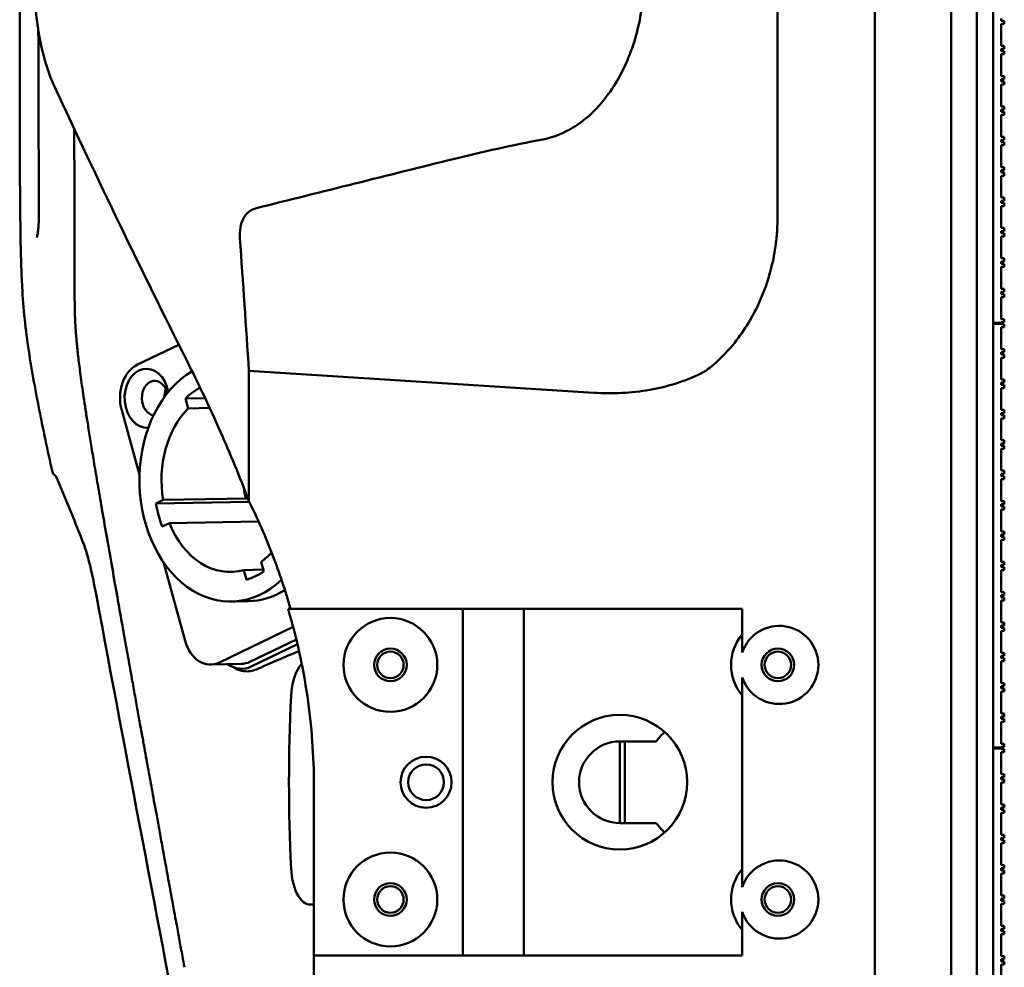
# Model space of a CAD drawing. Header units: millimetres. Extents: x 0 to 2100, y 0 to 1485.
# Tile 10 of 256: x 284 to 380, y 691 to 784. Entities that reach past the tile are written whole.
import ezdxf

# ---------------------------------------------------------------- set-up
doc = ezdxf.new("R2010")
doc.units = ezdxf.units.MM
doc.header["$LTSCALE"] = 5
doc.layers.add('Sichtbar (ISO)', color=7, linetype='Continuous', lineweight=50)

msp = doc.modelspace()

# ---------------------------------------------------------------- linework, layer by layer
at = {"layer": 'Sichtbar (ISO)'}
for p, q in [((367.5489, 1129.3597), (367.5489, 629.3597)), ((358.0062, 993.951), (358.0062, 764.7684)), ((375.0489, 629.547), (375.0489, 879.1724)), ((377.5489, 629.4597), (377.5489, 879.2597)), ((377.5489, 879.2597), (377.5489, 629.4597)), ((379.1489, 879.2597), (379.1489, 629.4597)), ((379.1489, 795.9597), (379.1489, 754.4097)), ((379.9489, 784.2297), (379.9489, 784.0037)), ((379.9489, 784.0037), (380.2489, 784.0037)), ((380.2489, 784.0037), (380.2489, 783.7037)), ((380.2489, 784.0037), (380.2489, 783.7037)), ((380.2489, 784.0037), (380.2489, 784.0037)), ((379.9489, 783.7037), (379.9489, 781.5537)), ((380.2489, 783.7037), (379.9489, 783.7037)), ((380.2489, 783.7037), (380.2489, 783.7037)), ((379.9489, 781.5537), (380.2489, 781.5537)), ((379.9489, 781.2537), (379.9489, 781.0277)), ((380.2489, 781.2537), (379.9489, 781.2537)), ((380.2489, 781.5537), (380.2489, 781.2537)), ((380.2489, 781.5537), (380.2489, 781.2537)), ((380.2489, 781.5537), (380.2489, 781.5537)), ((380.2489, 781.2537), (380.2489, 781.2537)), ((379.9489, 781.0277), (380.2489, 781.0277)), ((379.9489, 780.7277), (379.9489, 778.5777)), ((380.2489, 780.7277), (379.9489, 780.7277)), ((380.2489, 781.0277), (380.2489, 780.7277)), ((380.2489, 781.0277), (380.2489, 780.7277)), ((380.2489, 781.0277), (380.2489, 781.0277)), ((380.2489, 780.7277), (380.2489, 780.7277)), ((379.9489, 778.5777), (380.2489, 778.5777)), ((379.9489, 778.2777), (379.9489, 778.0517)), ((380.2489, 778.2777), (379.9489, 778.2777)), ((380.2489, 778.5777), (380.2489, 778.2777)), ((380.2489, 778.5777), (380.2489, 778.2777)), ((380.2489, 778.5777), (380.2489, 778.5777)), ((380.2489, 778.2777), (380.2489, 778.2777)), ((379.9489, 778.0517), (380.2489, 778.0517)), ((379.9489, 777.7517), (379.9489, 775.6017)), ((380.2489, 777.7517), (379.9489, 777.7517)), ((380.2489, 778.0517), (380.2489, 777.7517)), ((380.2489, 778.0517), (380.2489, 777.7517)), ((380.2489, 778.0517), (380.2489, 778.0517)), ((380.2489, 777.7517), (380.2489, 777.7517)), ((379.9489, 775.6017), (380.2489, 775.6017)), ((380.2489, 775.6017), (380.2489, 775.3017)), ((380.2489, 775.6017), (380.2489, 775.3017)), ((380.2489, 775.6017), (380.2489, 775.6017)), ((379.9489, 775.3017), (379.9489, 775.0757)), ((380.2489, 775.3017), (379.9489, 775.3017)), ((379.9489, 775.0757), (380.2489, 775.0757)), ((379.9489, 774.7757), (379.9489, 772.6257)), ((380.2489, 774.7757), (379.9489, 774.7757)), ((380.2489, 775.3017), (380.2489, 775.3017)), ((380.2489, 775.0757), (380.2489, 774.7757)), ((380.2489, 775.0757), (380.2489, 774.7757)), ((380.2489, 775.0757), (380.2489, 775.0757)), ((380.2489, 774.7757), (380.2489, 774.7757)), ((379.9489, 772.6257), (380.2489, 772.6257)), ((380.2489, 772.6257), (380.2489, 772.3257)), ((380.2489, 772.6257), (380.2489, 772.3257)), ((380.2489, 772.6257), (380.2489, 772.6257)), ((379.9489, 772.3257), (379.9489, 772.0997)), ((380.2489, 772.3257), (379.9489, 772.3257)), ((379.9489, 772.0997), (380.2489, 772.0997)), ((379.9489, 771.7997), (379.9489, 769.6497)), ((380.2489, 771.7997), (379.9489, 771.7997)), ((380.2489, 772.3257), (380.2489, 772.3257)), ((380.2489, 772.0997), (380.2489, 771.7997)), ((380.2489, 772.0997), (380.2489, 771.7997)), ((380.2489, 772.0997), (380.2489, 772.0997)), ((380.2489, 771.7997), (380.2489, 771.7997)), ((379.9489, 769.6497), (380.2489, 769.6497)), ((380.2489, 769.6497), (380.2489, 769.3497)), ((380.2489, 769.6497), (380.2489, 769.3497)), ((380.2489, 769.6497), (380.2489, 769.6497)), ((379.9489, 769.3497), (379.9489, 769.1237)), ((380.2489, 769.3497), (379.9489, 769.3497)), ((379.9489, 769.1237), (380.2489, 769.1237)), ((379.9489, 768.8237), (379.9489, 766.6737)), ((380.2489, 768.8237), (379.9489, 768.8237)), ((380.2489, 769.3497), (380.2489, 769.3497)), ((380.2489, 769.1237), (380.2489, 768.8237)), ((380.2489, 769.1237), (380.2489, 768.8237)), ((380.2489, 769.1237), (380.2489, 769.1237)), ((380.2489, 768.8237), (380.2489, 768.8237)), ((379.9489, 766.6737), (380.2489, 766.6737)), ((380.2489, 766.6737), (380.2489, 766.3737)), ((380.2489, 766.6737), (380.2489, 766.3737)), ((380.2489, 766.6737), (380.2489, 766.6737)), ((379.9489, 766.3737), (379.9489, 766.1477)), ((380.2489, 766.3737), (379.9489, 766.3737)), ((379.9489, 766.1477), (380.2489, 766.1477)), ((379.9489, 765.8477), (379.9489, 763.6977)), ((380.2489, 765.8477), (379.9489, 765.8477)), ((380.2489, 766.3737), (380.2489, 766.3737)), ((380.2489, 766.1477), (380.2489, 765.8477)), ((380.2489, 766.1477), (380.2489, 765.8477)), ((380.2489, 766.1477), (380.2489, 766.1477)), ((380.2489, 765.8477), (380.2489, 765.8477)), ((285.3851, 762.7808), (285.3851, 762.7808)), ((379.9489, 763.6977), (380.2489, 763.6977)), ((379.9489, 763.3977), (379.9489, 763.1717)), ((380.2489, 763.3977), (379.9489, 763.3977)), ((379.9489, 763.1717), (380.2489, 763.1717)), ((379.9489, 762.8717), (379.9489, 760.7217)), ((380.2489, 762.8717), (379.9489, 762.8717)), ((380.2489, 763.6977), (380.2489, 763.3977)), ((380.2489, 763.6977), (380.2489, 763.3977)), ((380.2489, 763.6977), (380.2489, 763.6977)), ((380.2489, 763.3977), (380.2489, 763.3977)), ((380.2489, 763.1717), (380.2489, 762.8717)), ((380.2489, 763.1717), (380.2489, 762.8717)), ((380.2489, 763.1717), (380.2489, 763.1717)), ((380.2489, 762.8717), (380.2489, 762.8717)), ((379.9489, 760.7217), (380.2489, 760.7217)), ((379.9489, 760.4217), (379.9489, 760.1957)), ((380.2489, 760.4217), (379.9489, 760.4217)), ((379.9489, 760.1957), (380.2489, 760.1957)), ((379.9489, 759.8957), (379.9489, 757.7457)), ((380.2489, 759.8957), (379.9489, 759.8957)), ((380.2489, 760.7217), (380.2489, 760.4217)), ((380.2489, 760.7217), (380.2489, 760.4217)), ((380.2489, 760.7217), (380.2489, 760.7217)), ((380.2489, 760.4217), (380.2489, 760.4217)), ((380.2489, 760.1957), (380.2489, 759.8957)), ((380.2489, 760.1957), (380.2489, 759.8957)), ((380.2489, 760.1957), (380.2489, 760.1957)), ((380.2489, 759.8957), (380.2489, 759.8957)), ((379.9489, 757.7457), (380.2489, 757.7457)), ((379.9489, 757.4457), (379.9489, 757.2197)), ((380.2489, 757.4457), (379.9489, 757.4457)), ((379.9489, 757.2197), (380.2489, 757.2197)), ((380.2489, 757.7457), (380.2489, 757.4457)), ((380.2489, 757.7457), (380.2489, 757.7457)), ((380.2489, 757.7457), (380.2489, 757.4457)), ((380.2489, 757.4457), (380.2489, 757.4457)), ((380.2489, 757.2197), (380.2489, 756.9197)), ((380.2489, 757.2197), (380.2489, 757.2197)), ((380.2489, 757.2197), (380.2489, 756.9197)), ((379.9489, 756.9197), (379.9489, 754.7697)), ((380.2489, 756.9197), (379.9489, 756.9197)), ((380.2489, 756.9197), (380.2489, 756.9197)), ((379.1489, 754.4097), (379.9489, 754.4097)), ((379.1489, 754.3097), (379.1489, 712.7597)), ((379.1489, 754.3097), (379.9489, 754.3097)), ((379.1491, 754.3097), (379.1491, 754.4097)), ((379.9489, 754.7697), (380.2489, 754.7697)), ((379.9489, 754.4697), (379.9489, 754.4097)), ((380.2489, 754.4697), (379.9489, 754.4697)), ((379.9489, 754.3097), (379.9489, 754.2577)), ((379.9489, 754.2577), (380.2489, 754.2577)), ((380.2489, 754.7697), (380.2489, 754.7697)), ((380.2489, 754.7697), (380.2489, 754.4697)), ((380.2489, 754.7697), (380.2489, 754.4697)), ((380.2489, 754.4697), (380.2489, 754.4697)), ((380.2489, 754.2577), (380.2489, 753.9577)), ((380.2489, 754.2577), (380.2489, 753.9577)), ((380.2489, 754.2577), (380.2489, 754.2577)), ((379.9489, 753.9577), (379.9489, 751.8077)), ((380.2489, 753.9577), (379.9489, 753.9577)), ((380.2489, 753.9577), (380.2489, 753.9577)), ((295.2425, 750.297), (299.3055, 752.2505)), ((379.9489, 751.8077), (380.2489, 751.8077)), ((379.9489, 751.5077), (379.9489, 751.2817)), ((380.2489, 751.5077), (379.9489, 751.5077)), ((379.9489, 751.2817), (380.2489, 751.2817)), ((380.2489, 751.8077), (380.2489, 751.5077)), ((380.2489, 751.8077), (380.2489, 751.5077)), ((380.2489, 751.8077), (380.2489, 751.8077)), ((380.2489, 751.5077), (380.2489, 751.5077)), ((380.2489, 751.2817), (380.2489, 750.9817)), ((380.2489, 751.2817), (380.2489, 750.9817)), ((380.2489, 751.2817), (380.2489, 751.2817)), ((379.9489, 750.9817), (379.9489, 748.8317)), ((380.2489, 750.9817), (379.9489, 750.9817)), ((380.2489, 750.9817), (380.2489, 750.9817)), ((306.1794, 749.6775), (339.9974, 747.5421)), ((306.1794, 736.9099), (306.1794, 749.6775)), ((379.9489, 748.8317), (380.2489, 748.8317)), ((379.9489, 748.5317), (379.9489, 748.3057)), ((380.2489, 748.5317), (379.9489, 748.5317)), ((379.9489, 748.3057), (380.2489, 748.3057)), ((380.2489, 748.8317), (380.2489, 748.5317)), ((380.2489, 748.8317), (380.2489, 748.5317)), ((380.2489, 748.8317), (380.2489, 748.8317)), ((380.2489, 748.5317), (380.2489, 748.5317)), ((380.2489, 748.3057), (380.2489, 748.0057)), ((380.2489, 748.3057), (380.2489, 748.0057)), ((380.2489, 748.3057), (380.2489, 748.3057)), ((379.9489, 748.0057), (379.9489, 745.8557)), ((380.2489, 748.0057), (379.9489, 748.0057)), ((380.2489, 748.0057), (380.2489, 748.0057)), ((301.8718, 747.0246), (299.9511, 746.9885)), ((300.2207, 746.0086), (299.9511, 746.9885)), ((293.699, 745.8234), (295.4449, 739.4797)), ((300.2207, 746.0086), (302.3278, 746.0482)), ((379.9489, 745.8557), (380.2489, 745.8557)), ((379.9489, 745.5557), (379.9489, 745.3297)), ((380.2489, 745.5557), (379.9489, 745.5557)), ((380.2489, 745.8557), (380.2489, 745.5557)), ((380.2489, 745.8557), (380.2489, 745.5557)), ((380.2489, 745.8557), (380.2489, 745.8557)), ((380.2489, 745.5557), (380.2489, 745.5557)), ((379.9489, 745.3297), (380.2489, 745.3297)), ((380.2489, 745.0297), (379.9489, 745.0297)), ((379.9489, 745.0297), (379.9489, 742.8797)), ((380.2489, 745.3297), (380.2489, 745.0297)), ((380.2489, 745.3297), (380.2489, 745.0297)), ((380.2489, 745.3297), (380.2489, 745.3297)), ((380.2489, 745.0297), (380.2489, 745.0297)), ((379.9489, 742.8797), (380.2489, 742.8797)), ((379.9489, 742.5797), (379.9489, 742.3537)), ((380.2489, 742.5797), (379.9489, 742.5797)), ((380.2489, 742.8797), (380.2489, 742.5797)), ((380.2489, 742.8797), (380.2489, 742.5797)), ((380.2489, 742.8797), (380.2489, 742.8797)), ((380.2489, 742.5797), (380.2489, 742.5797)), ((379.9489, 742.3537), (380.2489, 742.3537)), ((379.9489, 742.0537), (379.9489, 739.9037)), ((380.2489, 742.0537), (379.9489, 742.0537)), ((380.2489, 742.3537), (380.2489, 742.0537)), ((380.2489, 742.3537), (380.2489, 742.0537)), ((380.2489, 742.3537), (380.2489, 742.3537)), ((380.2489, 742.0537), (380.2489, 742.0537)), ((379.9489, 739.9037), (380.2489, 739.9037)), ((379.9489, 739.6037), (379.9489, 739.3777)), ((380.2489, 739.6037), (379.9489, 739.6037)), ((380.2489, 739.9037), (380.2489, 739.6037)), ((380.2489, 739.9037), (380.2489, 739.6037)), ((380.2489, 739.9037), (380.2489, 739.9037)), ((380.2489, 739.6037), (380.2489, 739.6037)), ((287.2268, 739.4265), (287.2267, 739.4265)), ((287.4441, 738.9315), (287.4441, 738.9315)), ((379.9489, 739.3777), (380.2489, 739.3777)), ((379.9489, 739.0777), (379.9489, 736.9277)), ((380.2489, 739.0777), (379.9489, 739.0777)), ((380.2489, 739.3777), (380.2489, 739.0777)), ((380.2489, 739.3777), (380.2489, 739.0777)), ((380.2489, 739.3777), (380.2489, 739.3777)), ((380.2489, 739.0777), (380.2489, 739.0777)), ((297.0557, 736.6914), (297.7616, 737.0308)), ((297.0557, 736.6914), (306.2026, 736.8632)), ((306.0741, 737.187), (297.7616, 737.0308)), ((306.0303, 737.3015), (305.8438, 737.2312)), ((305.8438, 737.2312), (306.0557, 737.2352)), ((379.9489, 736.9277), (380.2489, 736.9277)), ((380.2489, 736.9277), (380.2489, 736.6277)), ((380.2489, 736.9277), (380.2489, 736.6277)), ((380.2489, 736.9277), (380.2489, 736.9277)), ((379.9489, 736.6277), (379.9489, 736.4017)), ((380.2489, 736.6277), (379.9489, 736.6277)), ((379.9489, 736.4017), (380.2489, 736.4017)), ((379.9489, 736.1017), (379.9489, 733.9517)), ((380.2489, 736.1017), (379.9489, 736.1017)), ((380.2489, 736.6277), (380.2489, 736.6277)), ((380.2489, 736.4017), (380.2489, 736.1017)), ((380.2489, 736.4017), (380.2489, 736.1017)), ((380.2489, 736.4017), (380.2489, 736.4017)), ((380.2489, 736.1017), (380.2489, 736.1017)), ((298.3835, 734.7711), (297.6776, 734.4317)), ((298.3835, 734.7711), (307.1175, 734.9351)), ((379.9489, 733.9517), (380.2489, 733.9517)), ((380.2489, 733.9517), (380.2489, 733.6517)), ((380.2489, 733.9517), (380.2489, 733.6517)), ((380.2489, 733.9517), (380.2489, 733.9517)), ((379.9489, 733.6517), (379.9489, 733.4257)), ((380.2489, 733.6517), (379.9489, 733.6517)), ((379.9489, 733.4257), (380.2489, 733.4257)), ((379.9489, 733.1257), (379.9489, 730.9757)), ((380.2489, 733.1257), (379.9489, 733.1257)), ((380.2489, 733.6517), (380.2489, 733.6517)), ((380.2489, 733.4257), (380.2489, 733.1257)), ((380.2489, 733.4257), (380.2489, 733.1257)), ((380.2489, 733.4257), (380.2489, 733.4257)), ((380.2489, 733.1257), (380.2489, 733.1257)), ((297.7987, 730.9271), (299.9181, 723.226)), ((307.372, 730.9701), (307.6333, 730.0207)), ((379.9489, 730.9757), (380.2489, 730.9757)), ((380.2489, 730.9757), (380.2489, 730.6757)), ((380.2489, 730.9757), (380.2489, 730.6757)), ((380.2489, 730.9757), (380.2489, 730.9757)), ((307.5846, 730.1977), (305.6917, 730.1622)), ((305.953, 729.2128), (305.6917, 730.1622)), ((379.9489, 730.6757), (379.9489, 730.4497)), ((380.2489, 730.6757), (379.9489, 730.6757)), ((379.9489, 730.4497), (380.2489, 730.4497)), ((379.9489, 730.1497), (379.9489, 727.9997)), ((380.2489, 730.1497), (379.9489, 730.1497)), ((380.2489, 730.6757), (380.2489, 730.6757)), ((380.2489, 730.4497), (380.2489, 730.1497)), ((380.2489, 730.4497), (380.2489, 730.1497)), ((380.2489, 730.4497), (380.2489, 730.4497)), ((380.2489, 730.1497), (380.2489, 730.1497)), ((379.9489, 727.9997), (380.2489, 727.9997)), ((380.2489, 727.9997), (380.2489, 727.6997)), ((380.2489, 727.9997), (380.2489, 727.6997)), ((380.2489, 727.9997), (380.2489, 727.9997)), ((304.4683, 727.0716), (306.1317, 727.1028)), ((379.9489, 727.6997), (379.9489, 727.4737)), ((380.2489, 727.6997), (379.9489, 727.6997)), ((379.9489, 727.4737), (380.2489, 727.4737)), ((379.9489, 727.1737), (379.9489, 725.0237)), ((380.2489, 727.1737), (379.9489, 727.1737)), ((380.2489, 727.6997), (380.2489, 727.6997)), ((380.2489, 727.4737), (380.2489, 727.1737)), ((380.2489, 727.4737), (380.2489, 727.1737)), ((380.2489, 727.4737), (380.2489, 727.4737)), ((380.2489, 727.1737), (380.2489, 727.1737)), ((310.0119, 726.3597), (327.1489, 726.3597)), ((327.1489, 726.3597), (327.1489, 692.3597)), ((327.1489, 726.3597), (333.1489, 726.3597)), ((333.1489, 726.3597), (354.5489, 726.3597)), ((333.1489, 726.3597), (333.1489, 692.3597)), ((354.5489, 726.3597), (354.5489, 723.8446)), ((303.2755, 721.1087), (310.5117, 724.5879)), ((379.9489, 725.0237), (380.2489, 725.0237)), ((379.9489, 724.7237), (379.9489, 724.4977)), ((380.2489, 724.7237), (379.9489, 724.7237)), ((379.9489, 724.4977), (380.2489, 724.4977)), ((379.9489, 724.1977), (379.9489, 722.0477)), ((380.2489, 724.1977), (379.9489, 724.1977)), ((380.2489, 725.0237), (380.2489, 724.7237)), ((380.2489, 725.0237), (380.2489, 724.7237)), ((380.2489, 725.0237), (380.2489, 725.0237)), ((380.2489, 724.7237), (380.2489, 724.7237)), ((380.2489, 724.4977), (380.2489, 724.1977)), ((380.2489, 724.4977), (380.2489, 724.1977)), ((380.2489, 724.4977), (380.2489, 724.4977)), ((380.2489, 724.1977), (380.2489, 724.1977)), ((306.2695, 721.1649), (310.8254, 723.3554)), ((310.9397, 722.8774), (306.3985, 720.6943)), ((379.9489, 722.0477), (380.2489, 722.0477)), ((379.9489, 721.7477), (379.9489, 721.5217)), ((380.2489, 721.7477), (379.9489, 721.7477)), ((379.9489, 721.5217), (380.2489, 721.5217)), ((380.2489, 722.0477), (380.2489, 721.7477)), ((380.2489, 722.0477), (380.2489, 721.7477)), ((380.2489, 722.0477), (380.2489, 722.0477)), ((380.2489, 721.7477), (380.2489, 721.7477)), ((380.2489, 721.5217), (380.2489, 721.2217)), ((380.2489, 721.5217), (380.2489, 721.2217)), ((380.2489, 721.5217), (380.2489, 721.5217)), ((305.4283, 720.961), (302.4342, 720.9048)), ((304.4081, 720.7531), (304.8799, 720.5066)), ((379.9489, 721.2217), (379.9489, 719.0717)), ((380.2489, 721.2217), (379.9489, 721.2217)), ((380.2489, 721.2217), (380.2489, 721.2217)), ((379.9489, 719.0717), (380.2489, 719.0717)), ((379.9489, 718.7717), (379.9489, 718.5457)), ((380.2489, 718.7717), (379.9489, 718.7717)), ((379.9489, 718.5457), (380.2489, 718.5457)), ((380.2489, 719.0717), (380.2489, 718.7717)), ((380.2489, 719.0717), (380.2489, 718.7717)), ((380.2489, 719.0717), (380.2489, 719.0717)), ((380.2489, 718.7717), (380.2489, 718.7717)), ((380.2489, 718.5457), (380.2489, 718.2457)), ((380.2489, 718.5457), (380.2489, 718.2457)), ((380.2489, 718.5457), (380.2489, 718.5457)), ((354.5489, 717.8747), (354.5489, 700.8446)), ((379.9489, 718.2457), (379.9489, 716.0957)), ((380.2489, 718.2457), (379.9489, 718.2457)), ((380.2489, 718.2457), (380.2489, 718.2457)), ((379.9489, 716.0957), (380.2489, 716.0957)), ((379.9489, 715.7957), (379.9489, 715.5697)), ((380.2489, 715.7957), (379.9489, 715.7957)), ((379.9489, 715.5697), (380.2489, 715.5697)), ((380.2489, 716.0957), (380.2489, 715.7957)), ((380.2489, 716.0957), (380.2489, 716.0957)), ((380.2489, 716.0957), (380.2489, 715.7957)), ((380.2489, 715.7957), (380.2489, 715.7957)), ((380.2489, 715.5697), (380.2489, 715.2697)), ((380.2489, 715.5697), (380.2489, 715.5697)), ((380.2489, 715.5697), (380.2489, 715.2697)), ((379.9489, 715.2697), (379.9489, 713.1197)), ((380.2489, 715.2697), (379.9489, 715.2697)), ((380.2489, 715.2697), (380.2489, 715.2697)), ((342.5489, 713.3597), (342.5489, 705.3597)), ((342.5489, 713.3597), (346.1117, 713.3597)), ((343.0489, 705.3597), (343.0489, 713.3597)), ((379.1489, 712.7597), (379.9489, 712.7597)), ((379.1489, 712.6597), (379.1489, 671.1097)), ((379.1489, 712.6597), (379.9489, 712.6597)), ((379.1491, 712.6597), (379.1491, 712.7597)), ((379.9489, 713.1197), (380.2489, 713.1197)), ((379.9489, 712.8197), (379.9489, 712.7597)), ((380.2489, 712.8197), (379.9489, 712.8197)), ((379.9489, 712.6597), (379.9489, 712.6077)), ((379.9489, 712.6077), (380.2489, 712.6077)), ((380.2489, 713.1197), (380.2489, 713.1197)), ((380.2489, 713.1197), (380.2489, 712.8197)), ((380.2489, 713.1197), (380.2489, 712.8197)), ((380.2489, 712.8197), (380.2489, 712.8197)), ((380.2489, 712.6077), (380.2489, 712.3077)), ((380.2489, 712.6077), (380.2489, 712.3077)), ((380.2489, 712.6077), (380.2489, 712.6077)), ((379.9489, 712.3077), (379.9489, 710.1577)), ((380.2489, 712.3077), (379.9489, 712.3077)), ((380.2489, 712.3077), (380.2489, 712.3077)), ((379.9489, 710.1577), (380.2489, 710.1577)), ((379.9489, 709.8577), (379.9489, 709.6317)), ((380.2489, 709.8577), (379.9489, 709.8577)), ((380.2489, 710.1577), (380.2489, 709.8577)), ((380.2489, 710.1577), (380.2489, 709.8577)), ((380.2489, 710.1577), (380.2489, 710.1577)), ((380.2489, 709.8577), (380.2489, 709.8577)), ((312.5489, 708.9734), (312.5489, 692.3597)), ((379.9489, 709.6317), (380.2489, 709.6317)), ((379.9489, 709.3317), (379.9489, 707.1817)), ((380.2489, 709.3317), (379.9489, 709.3317)), ((380.2489, 709.6317), (380.2489, 709.3317)), ((380.2489, 709.6317), (380.2489, 709.3317)), ((380.2489, 709.6317), (380.2489, 709.6317)), ((380.2489, 709.3317), (380.2489, 709.3317)), ((379.9489, 707.1817), (380.2489, 707.1817)), ((379.9489, 706.8817), (379.9489, 706.6557)), ((380.2489, 706.8817), (379.9489, 706.8817)), ((380.2489, 707.1817), (380.2489, 706.8817)), ((380.2489, 707.1817), (380.2489, 706.8817)), ((380.2489, 707.1817), (380.2489, 707.1817)), ((380.2489, 706.8817), (380.2489, 706.8817)), ((379.9489, 706.6557), (380.2489, 706.6557)), ((379.9489, 706.3557), (379.9489, 704.2057)), ((380.2489, 706.3557), (379.9489, 706.3557)), ((380.2489, 706.6557), (380.2489, 706.3557)), ((380.2489, 706.6557), (380.2489, 706.3557)), ((380.2489, 706.6557), (380.2489, 706.6557)), ((380.2489, 706.3557), (380.2489, 706.3557)), ((346.1117, 705.3597), (342.5489, 705.3597)), ((379.9489, 704.2057), (380.2489, 704.2057)), ((379.9489, 703.9057), (379.9489, 703.6797)), ((380.2489, 703.9057), (379.9489, 703.9057)), ((380.2489, 704.2057), (380.2489, 703.9057)), ((380.2489, 704.2057), (380.2489, 703.9057)), ((380.2489, 704.2057), (380.2489, 704.2057)), ((380.2489, 703.9057), (380.2489, 703.9057)), ((379.9489, 703.6797), (380.2489, 703.6797)), ((380.2489, 703.3797), (379.9489, 703.3797)), ((379.9489, 703.3797), (379.9489, 701.2297)), ((380.2489, 703.6797), (380.2489, 703.3797)), ((380.2489, 703.6797), (380.2489, 703.3797)), ((380.2489, 703.6797), (380.2489, 703.6797)), ((380.2489, 703.3797), (380.2489, 703.3797)), ((379.9489, 701.2297), (380.2489, 701.2297)), ((380.2489, 701.2297), (380.2489, 700.9297)), ((380.2489, 701.2297), (380.2489, 700.9297)), ((380.2489, 701.2297), (380.2489, 701.2297)), ((379.9489, 700.9297), (379.9489, 700.7037)), ((380.2489, 700.9297), (379.9489, 700.9297)), ((379.9489, 700.7037), (380.2489, 700.7037)), ((379.9489, 700.4037), (379.9489, 698.2537)), ((380.2489, 700.4037), (379.9489, 700.4037)), ((380.2489, 700.9297), (380.2489, 700.9297)), ((380.2489, 700.7037), (380.2489, 700.4037)), ((380.2489, 700.7037), (380.2489, 700.4037)), ((380.2489, 700.7037), (380.2489, 700.7037)), ((380.2489, 700.4037), (380.2489, 700.4037)), ((379.9489, 698.2537), (380.2489, 698.2537)), ((380.2489, 698.2537), (380.2489, 697.9537)), ((380.2489, 698.2537), (380.2489, 697.9537)), ((380.2489, 698.2537), (380.2489, 698.2537)), ((312.1694, 697.3597), (312.5489, 697.3597)), ((379.9489, 697.9537), (379.9489, 697.7277)), ((380.2489, 697.9537), (379.9489, 697.9537)), ((379.9489, 697.7277), (380.2489, 697.7277)), ((379.9489, 697.4277), (379.9489, 695.2777)), ((380.2489, 697.4277), (379.9489, 697.4277)), ((380.2489, 697.9537), (380.2489, 697.9537)), ((380.2489, 697.7277), (380.2489, 697.4277)), ((380.2489, 697.7277), (380.2489, 697.4277)), ((380.2489, 697.7277), (380.2489, 697.7277)), ((380.2489, 697.4277), (380.2489, 697.4277)), ((379.9489, 695.2777), (380.2489, 695.2777)), ((380.2489, 695.2777), (380.2489, 694.9777)), ((380.2489, 695.2777), (380.2489, 694.9777)), ((380.2489, 695.2777), (380.2489, 695.2777)), ((354.5489, 694.8747), (354.5489, 692.3597)), ((379.9489, 694.9777), (379.9489, 694.7517)), ((380.2489, 694.9777), (379.9489, 694.9777)), ((379.9489, 694.7517), (380.2489, 694.7517)), ((379.9489, 694.4517), (379.9489, 692.3017)), ((380.2489, 694.4517), (379.9489, 694.4517)), ((380.2489, 694.9777), (380.2489, 694.9777)), ((380.2489, 694.7517), (380.2489, 694.4517)), ((380.2489, 694.7517), (380.2489, 694.4517)), ((380.2489, 694.7517), (380.2489, 694.7517)), ((380.2489, 694.4517), (380.2489, 694.4517)), ((312.5489, 692.3597), (327.1489, 692.3597)), ((327.1489, 692.3597), (333.1489, 692.3597)), ((333.1489, 692.3597), (354.5489, 692.3597)), ((379.9489, 692.3017), (380.2489, 692.3017)), ((380.2489, 692.3017), (380.2489, 692.0017)), ((380.2489, 692.3017), (380.2489, 692.0017)), ((380.2489, 692.3017), (380.2489, 692.3017)), ((379.9489, 692.0017), (379.9489, 691.7757)), ((380.2489, 692.0017), (379.9489, 692.0017)), ((379.9489, 691.7757), (380.2489, 691.7757)), ((379.9489, 691.4757), (379.9489, 689.3257)), ((380.2489, 691.4757), (379.9489, 691.4757)), ((380.2489, 692.0017), (380.2489, 692.0017)), ((380.2489, 691.7757), (380.2489, 691.4757)), ((380.2489, 691.7757), (380.2489, 691.4757)), ((380.2489, 691.7757), (380.2489, 691.7757)), ((380.2489, 691.4757), (380.2489, 691.4757))]:
    msp.add_line(p, q, dxfattribs=at)
for centre, radius in [((320.0489, 720.8597), 4.6), ((320.0489, 720.8597), 1.6), ((358.0489, 720.8597), 1.6), ((320.0489, 720.8597), 1.3), ((358.0489, 720.8597), 1.3), ((342.5489, 709.3597), 6.6), ((323.5489, 709.3597), 2.5), ((323.5489, 709.3597), 1.75), ((320.0489, 697.8597), 4.6), ((320.0489, 697.8597), 1.6), ((320.0489, 697.8597), 1.3), ((358.0489, 697.8597), 1.6), ((358.0489, 697.8597), 1.3)]:
    msp.add_circle(centre, radius, dxfattribs=at)
for centre, radius, start, end in [((358.0489, 720.8597), 4.6, 139.54087, 220.45913), ((351.5489, 709.3597), 6.75, 133.090143, 143.658797), ((342.5489, 709.3597), 4, 90, 270), ((351.5489, 709.3597), 6.75, 216.341203, 226.909857), ((358.0489, 697.8597), 4.6, 139.54087, 220.45913)]:
    msp.add_arc(centre, radius, start, end, dxfattribs=at)
for centre, major_axis, ratio, start_param, end_param in [((379.149, 754.3597), (0, 0.25), 0.00001, 1.3694347, 1.7721506), ((296.1494, 747.0016), (-0.0657, 3.4994), 0.7464272, 0.32933, 1.9001263), ((296.1494, 747.0016), (0.0545, -2.8995), 0.7464272, 1.7696301, 6.3323616), ((304.2467, 738.8695), (0.2216, -11.7979), 0.7464272, 3.5433886, 6.879093), ((296.9478, 747.0166), (-0.0319, 1.6997), 0.7464272, 4.9818999, 9.2994028), ((299.1435, 747.0578), (0.0319, -1.6997), 0.7464272, 4.1873706, 4.6670226), ((299.1436, 747.0577), (-0.031, 1.6497), 0.7464272, 1.0640389, 1.4917639), ((304.2467, 738.8695), (-0.1859, 9.8983), 0.7464272, 0.3719029, 0.595073), ((304.2467, 738.8695), (-0.1671, 8.8984), 0.7464272, 0.6257882, 1.7648829), ((310.501, 738.987), (0.1221, -6.4989), 0.7464272, 4.8242006, 4.9719058), ((304.2467, 738.8695), (-0.1859, 9.8983), 0.7464272, 1.7786154, 2.0216372), ((304.2467, 738.8695), (0.1671, -8.8984), 0.7464272, 5.1769623, 6.4772719), ((290.4503, 732.8631), (-0.4661, -0.1808), 0.8923749, 6.2830215, 6.2832808), ((304.2467, 738.8695), (0.1671, -8.8984), 0.7464272, 0.4645733, 0.6513702), ((304.2467, 738.8695), (0.1859, -9.8983), 0.7464272, 0.207819, 0.4508409), ((305.9101, 738.9007), (0.2216, -11.7979), 0.7464272, 0, 0.4196011), ((358.1827, 720.8597), (-3.8329, 0), 0.9993901, 0.323713, 5.9594723), ((302.3685, 724.4042), (0.0657, -3.4994), 0.7464272, 5.0417189, 6.6125153), ((305.2633, 724.8195), (0.4038, -4.3303), 0.6915691, 5.756223, 6.5342418), ((305.3626, 724.4604), (0.0657, -3.4994), 0.7464272, 0, 0.32933), ((312.1694, 717.3597), (0, -4), 0.4663077, 3.5921282, 4.6048631), ((346.7292, 709.3597), (0, -78.5442), 0.4663077, 4.6048631, 4.8199149), ((358.1827, 697.8597), (-3.8329, 0), 0.9993901, 0.323713, 5.9594723), ((312.1694, 701.3597), (0, 4), 0.4663077, 1.6783222, 3.2953945)]:
    msp.add_ellipse(centre, major_axis=major_axis, ratio=ratio, start_param=start_param, end_param=end_param, dxfattribs=at)
for points, knots in [([(283.6981, 787.1943), (283.7008, 784.7426), (283.7032, 782.3237), (283.7043, 779.9292), (283.7044, 779.6304), (283.7045, 779.3325), (283.7046, 779.0354), (283.7064, 774.1717), (283.7052, 769.5222), (283.7565, 764.7058), (283.7735, 763.105), (283.7963, 761.4856), (283.8503, 759.9174), (283.8772, 759.1353), (283.9121, 758.3436), (283.9599, 757.56), (284.0262, 756.4725), (284.1176, 755.4021), (284.2364, 754.3359), (284.3498, 753.3187), (284.4881, 752.305), (284.6481, 751.2691), (284.957, 749.2695), (285.3478, 747.1841), (285.7744, 745.0886), (285.9207, 744.3699), (286.0711, 743.65), (286.2234, 742.932), (286.4429, 741.8977), (286.6696, 740.8526), (286.8999, 739.7938)], [0.60810893, 0.60810893, 0.60810893, 0.60810893, 0.66666667, 0.66666667, 0.66666667, 0.67397324, 0.67397324, 0.67397324, 0.79358035, 0.79358035, 0.79358035, 0.83333333, 0.83333333, 0.83333333, 0.85315777, 0.85315777, 0.85315777, 0.88066724, 0.88066724, 0.88066724, 0.9069135, 0.9069135, 0.9069135, 0.95758183, 0.95758183, 0.95758183, 0.9749617, 0.9749617, 0.9749617, 1, 1, 1, 1]), ([(285.1584, 787.7107), (285.1612, 786.8008), (285.2045, 785.8908), (285.3716, 784.0531), (285.5004, 783.1279), (285.8395, 781.3549), (286.0499, 780.5082), (286.5416, 778.9154), (286.8251, 778.1689), (287.1374, 777.4964)], [0.0098142, 0.0098142, 0.0098142, 0.0098142, 0.2827879, 0.2827879, 0.5735596, 0.5735596, 0.8655207, 0.8655207, 1.1633862, 1.1633862, 1.1633862, 1.1633862]), ([(344.7855, 785.9703), (344.6007, 784.2906), (344.2194, 782.6127), (343.051, 779.4282), (342.2505, 777.8917), (340.409, 775.4835), (339.4479, 774.5316), (338.0783, 773.6117), (337.8063, 773.4466), (336.7307, 772.8641), (335.8828, 772.5497), (334.9952, 772.3791)], [0.000001, 0.000001, 0.000001, 0.000001, 0.5071158, 0.5071158, 1.0172021, 1.0172021, 1.4190617, 1.4190617, 1.5150541, 1.5150541, 1.7882474, 1.7882474, 1.7882474, 1.7882474]), ([(300.077, 750.7111), (297.8478, 755.1491), (295.6571, 759.596), (291.3438, 768.525), (289.2216, 773.0071), (287.138, 777.4978)], [-3.9790443, -3.9790443, -3.9790443, -3.9790443, -1.9935251, -1.9935251, -0.0000974, -0.0000974, -0.0000974, -0.0000974]), ([(299.8527, 691.2127), (299.7868, 691.5718), (299.7204, 691.9339), (299.6548, 692.292), (299.5582, 692.8186), (299.4632, 693.3366), (299.3704, 693.8432), (299.2775, 694.3499), (299.1868, 694.8453), (299.092, 695.3625), (299.0649, 695.5104), (299.0375, 695.6601), (299.0097, 695.812), (298.9402, 696.1912), (298.8683, 696.5841), (298.7927, 696.997), (298.6868, 697.5753), (298.5738, 698.193), (298.4549, 698.8429), (298.336, 699.4927), (298.2113, 700.1747), (298.0904, 700.8366), (297.9694, 701.4986), (297.8522, 702.1404), (297.7428, 702.7396), (297.6334, 703.3387), (297.5319, 703.8952), (297.4361, 704.4204), (297.3404, 704.9457), (297.2503, 705.4398), (297.1649, 705.9086), (297.0795, 706.3774), (296.9988, 706.8208), (296.9232, 707.2361), (296.8476, 707.6514), (296.7772, 708.0385), (296.7098, 708.4093), (296.6424, 708.7802), (296.5779, 709.1348), (296.5144, 709.4843), (296.4509, 709.8338), (296.3884, 710.178), (296.3252, 710.5267), (296.2619, 710.8753), (296.1978, 711.2284), (296.1319, 711.5918), (296.066, 711.9553), (295.9983, 712.3292), (295.9274, 712.7205), (295.8565, 713.1119), (295.7825, 713.5208), (295.7047, 713.9505), (295.627, 714.3802), (295.5456, 714.8307), (295.4601, 715.3039), (295.3746, 715.777), (295.2851, 716.2727), (295.1912, 716.7935), (295.0973, 717.3142), (294.999, 717.8599), (294.8959, 718.4325), (294.7929, 719.0051), (294.6851, 719.6046), (294.5719, 720.235), (294.4587, 720.8653), (294.3402, 721.5265), (294.2155, 722.2229), (294.0908, 722.9193), (293.9601, 723.6509), (293.8222, 724.4237), (293.6844, 725.1964), (293.5396, 726.0103), (293.3882, 726.863), (293.2368, 727.7158), (293.079, 728.6075), (292.9116, 729.5566), (292.7442, 730.5056), (292.5674, 731.512), (292.3972, 732.4856), (292.2269, 733.4592), (292.0633, 734.4001), (291.9122, 735.2744), (291.761, 736.1487), (291.6222, 736.9566), (291.4928, 737.715), (291.3634, 738.4734), (291.2434, 739.1823), (291.1316, 739.8485), (291.0198, 740.5147), (290.9162, 741.1381), (290.8192, 741.7275), (290.7222, 742.3169), (290.6319, 742.8723), (290.5479, 743.3942), (290.464, 743.9162), (290.3865, 744.4046), (290.3131, 744.873), (290.2397, 745.3415), (290.1706, 745.79), (290.1058, 746.2166), (290.0411, 746.6433), (289.9808, 747.0482), (289.9248, 747.4314), (289.8688, 747.8146), (289.8172, 748.1762), (289.7694, 748.5178), (289.7217, 748.8595), (289.678, 749.1811), (289.6377, 749.4848), (289.5975, 749.7885), (289.5608, 750.0742), (289.527, 750.3461), (289.4932, 750.6179), (289.4622, 750.876), (289.4339, 751.1218), (289.4055, 751.3676), (289.3797, 751.6012), (289.3563, 751.8233), (289.3329, 752.0454), (289.3118, 752.2559), (289.2928, 752.4572), (289.2737, 752.6585), (289.2566, 752.8505), (289.2412, 753.0359), (289.2258, 753.2213), (289.212, 753.4002), (289.1996, 753.5748), (289.1872, 753.7495), (289.1762, 753.9199), (289.1664, 754.087), (289.1566, 754.254), (289.1481, 754.4178), (289.1407, 754.5797), (289.1332, 754.7416), (289.1268, 754.9016), (289.1213, 755.0611), (289.1159, 755.2205), (289.1113, 755.3794), (289.1073, 755.5386), (289.1034, 755.6978), (289.1002, 755.8573), (289.0974, 756.0163), (289.0948, 756.1628), (289.0925, 756.309), (289.0905, 756.4544), (289.0903, 756.4668), (289.0901, 756.4792), (289.0899, 756.4916), (289.0877, 756.6493), (289.0856, 756.8063), (289.0838, 756.9654), (289.0821, 757.1245), (289.0805, 757.2855), (289.0792, 757.446), (289.0779, 757.6064), (289.0768, 757.7661), (289.0758, 757.9253), (289.0749, 758.0846), (289.074, 758.2434), (289.0732, 758.4028), (289.0725, 758.5623), (289.0718, 758.7225), (289.0712, 758.8826), (289.0706, 759.0427), (289.07, 759.2027), (289.0695, 759.3624), (289.069, 759.5221), (289.0685, 759.6815), (289.068, 759.841), (289.0676, 760.0004), (289.0672, 760.1599), (289.0668, 760.3202), (289.0664, 760.4805), (289.0661, 760.6417), (289.0657, 760.8058), (289.0654, 760.9699), (289.065, 761.1369), (289.0647, 761.3091), (289.0644, 761.4812), (289.0641, 761.6584), (289.0638, 761.8443), (289.0635, 762.0303), (289.0632, 762.2249), (289.0629, 762.4301), (289.0626, 762.6352), (289.0623, 762.8509), (289.062, 763.0766), (289.0617, 763.3024), (289.0614, 763.5382), (289.0611, 763.7862), (289.0608, 764.0343), (289.0605, 764.2946), (289.0602, 764.5694), (289.06, 764.8441), (289.0597, 765.1333), (289.0594, 765.44), (289.0591, 765.7468), (289.0589, 766.0711), (289.0586, 766.4112), (289.0583, 766.7513), (289.058, 767.1072), (289.0578, 767.4765), (289.0575, 767.8459), (289.0573, 768.2286), (289.057, 768.6269), (289.0568, 769.0252), (289.0566, 769.4389), (289.0563, 769.8688), (289.0561, 770.2988), (289.0559, 770.7448), (289.0557, 771.2085), (289.0554, 771.6721), (289.0552, 772.1533), (289.055, 772.6536), (289.0549, 772.8954), (289.0548, 773.1416), (289.0547, 773.3923)], [0.12135648, 0.12135648, 0.12135648, 0.12135648, 0.12711864, 0.12711864, 0.12711864, 0.13559322, 0.13559322, 0.13559322, 0.1440678, 0.1440678, 0.1440678, 0.14649135, 0.14649135, 0.14649135, 0.15254237, 0.15254237, 0.15254237, 0.16101695, 0.16101695, 0.16101695, 0.16949153, 0.16949153, 0.16949153, 0.1779661, 0.1779661, 0.1779661, 0.18644068, 0.18644068, 0.18644068, 0.19491525, 0.19491525, 0.19491525, 0.20338983, 0.20338983, 0.20338983, 0.21186441, 0.21186441, 0.21186441, 0.22033898, 0.22033898, 0.22033898, 0.22881356, 0.22881356, 0.22881356, 0.23728814, 0.23728814, 0.23728814, 0.24576271, 0.24576271, 0.24576271, 0.25423729, 0.25423729, 0.25423729, 0.26271186, 0.26271186, 0.26271186, 0.27118644, 0.27118644, 0.27118644, 0.27966102, 0.27966102, 0.27966102, 0.28813559, 0.28813559, 0.28813559, 0.29661017, 0.29661017, 0.29661017, 0.30508475, 0.30508475, 0.30508475, 0.31355932, 0.31355932, 0.31355932, 0.3220339, 0.3220339, 0.3220339, 0.33050847, 0.33050847, 0.33050847, 0.33898305, 0.33898305, 0.33898305, 0.34745763, 0.34745763, 0.34745763, 0.3559322, 0.3559322, 0.3559322, 0.36440678, 0.36440678, 0.36440678, 0.37288136, 0.37288136, 0.37288136, 0.38135593, 0.38135593, 0.38135593, 0.38983051, 0.38983051, 0.38983051, 0.39830508, 0.39830508, 0.39830508, 0.40677966, 0.40677966, 0.40677966, 0.41525424, 0.41525424, 0.41525424, 0.42372881, 0.42372881, 0.42372881, 0.43220339, 0.43220339, 0.43220339, 0.44067797, 0.44067797, 0.44067797, 0.44915254, 0.44915254, 0.44915254, 0.45762712, 0.45762712, 0.45762712, 0.46610169, 0.46610169, 0.46610169, 0.47457627, 0.47457627, 0.47457627, 0.48305085, 0.48305085, 0.48305085, 0.49152542, 0.49152542, 0.49152542, 0.5, 0.5, 0.5, 0.50847458, 0.50847458, 0.50847458, 0.5162829, 0.5162829, 0.5162829, 0.51694915, 0.51694915, 0.51694915, 0.52542373, 0.52542373, 0.52542373, 0.53389831, 0.53389831, 0.53389831, 0.54237288, 0.54237288, 0.54237288, 0.55084746, 0.55084746, 0.55084746, 0.55932203, 0.55932203, 0.55932203, 0.56779661, 0.56779661, 0.56779661, 0.57627119, 0.57627119, 0.57627119, 0.58474576, 0.58474576, 0.58474576, 0.59322034, 0.59322034, 0.59322034, 0.60169492, 0.60169492, 0.60169492, 0.61016949, 0.61016949, 0.61016949, 0.61864407, 0.61864407, 0.61864407, 0.62711864, 0.62711864, 0.62711864, 0.63559322, 0.63559322, 0.63559322, 0.6440678, 0.6440678, 0.6440678, 0.65254237, 0.65254237, 0.65254237, 0.66101695, 0.66101695, 0.66101695, 0.66949153, 0.66949153, 0.66949153, 0.6779661, 0.6779661, 0.6779661, 0.68644068, 0.68644068, 0.68644068, 0.69491525, 0.69491525, 0.69491525, 0.70338983, 0.70338983, 0.70338983, 0.70748456, 0.70748456, 0.70748456, 0.70748456]), ([(334.9952, 772.379), (333.5155, 772.0945), (332.022, 771.7879), (329.1068, 771.1499), (327.6464, 770.8108), (326.215, 770.4543)], [0.00000464, 0.00000464, 0.00000464, 0.00000464, 0.4526871, 0.4526871, 0.89572392, 0.89572392, 0.89572392, 0.89572392]), ([(285.3783, 762.7632), (285.3783, 762.7632), (285.3783, 762.7633), (285.3789, 762.7646), (285.3811, 762.7698), (285.3881, 762.7892), (285.3934, 762.8053), (285.4077, 762.8553), (285.4173, 762.8944), (285.4401, 763.0016), (285.4533, 763.0748), (285.4848, 763.2793), (285.502, 763.4204), (285.5383, 763.7857), (285.5548, 764.0206), (285.5827, 764.5882), (285.5902, 764.9314), (285.5885, 765.2716)], [0.01628408, 0.01628408, 0.01628408, 0.01628408, 0.01758064, 0.01758064, 0.02732042, 0.02732042, 0.04060338, 0.04060338, 0.06171221, 0.06171221, 0.09237269, 0.09237269, 0.14223641, 0.14223641, 0.21659431, 0.21659431, 0.31865564, 0.31865564, 0.31865564, 0.31865564]), ([(306.9161, 765.6464), (306.7814, 765.6128), (306.6512, 765.5656), (306.3998, 765.4412), (306.2811, 765.3646), (305.9536, 765.0974), (305.7804, 764.8764), (305.4971, 764.3493), (305.401, 764.0412), (305.2872, 763.3879), (305.2758, 763.0367), (305.2991, 762.6918)], [-0.37042749, -0.37042749, -0.37042749, -0.37042749, -0.32854437, -0.32854437, -0.28573304, -0.28573304, -0.2007612, -0.2007612, -0.10455433, -0.10455433, -0.00000125, -0.00000125, -0.00000125, -0.00000125]), ([(358.0062, 764.7684), (358.0062, 764.7039), (358.0062, 764.6386), (358.0062, 764.5095), (358.0062, 764.4444), (358.0061, 764.3798)], [-0.0388272, -0.0388272, -0.0388272, -0.0388272, -0.019444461, -0.019444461, -0.000064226, -0.000064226, -0.000064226, -0.000064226]), ([(350.5447, 749.45), (350.753, 749.5479), (351.1215, 749.7938), (352.0887, 750.5873), (352.7215, 751.1821), (354.4424, 753.1757), (355.331, 754.5515), (356.5272, 757.035), (356.9285, 758.0983), (357.4606, 759.9735), (357.6364, 760.7743), (357.836, 762.0407), (357.893, 762.5066), (357.9738, 763.4415), (357.9976, 763.9105), (358.0044, 764.3798)], [0.00034316, 0.00034316, 0.00034316, 0.00034316, 0.06880845, 0.06880845, 0.14870069, 0.14870069, 0.27515739, 0.27515739, 0.36373163, 0.36373163, 0.42737797, 0.42737797, 0.46409068, 0.46409068, 0.50082737, 0.50082737, 0.50082737, 0.50082737]), ([(300.077, 750.711), (301.1971, 748.4813), (302.3003, 746.1626), (304.3348, 741.5653), (305.2829, 739.2766), (306.1794, 736.9099)], [0.0000022, 0.0000022, 0.0000022, 0.0000022, 0.9975669, 0.9975669, 1.9121336, 1.9121336, 1.9121336, 1.9121336]), ([(339.9974, 747.5421), (341.8287, 747.4265), (343.6772, 747.5123), (347.2321, 748.1393), (348.9487, 748.6685), (350.5424, 749.4491)], [-1.0816191, -1.0816191, -1.0816191, -1.0816191, -0.5326331, -0.5326331, 0, 0, 0, 0]), ([(287.1773, 739.4465), (287.1652, 739.4521), (287.1533, 739.4582), (287.1416, 739.4648), (287.0811, 739.4991), (287.0275, 739.5458), (286.9857, 739.6025), (286.9438, 739.6592), (286.9145, 739.7256), (286.8999, 739.7938)], [0.26908854, 0.26908854, 0.26908854, 0.26908854, 0.33333333, 0.33333333, 0.33333333, 0.66666667, 0.66666667, 0.66666667, 1, 1, 1, 1]), ([(287.444, 738.9315), (287.3775, 739.0868), (287.3154, 739.2152), (287.2149, 739.3961), (287.1725, 739.4549), (287.1556, 739.4743), (287.154, 739.4759), (287.154, 739.4759)], [0, 0, 0, 0, 0.11651254, 0.11651254, 0.22405108, 0.22405108, 0.24426494, 0.24426494, 0.24426494, 0.24426494]), ([(310.2489, 726.3597), (309.7462, 728.1406), (309.1628, 729.8981), (307.811, 733.423), (307.0367, 735.1867), (306.1794, 736.9099)], [0.000001, 0.000001, 0.000001, 0.000001, 0.5551792, 0.5551792, 1.1326635, 1.1326635, 1.1326635, 1.1326635]), ([(291.2166, 727.6467), (291.0643, 728.4668), (290.9029, 729.263), (290.589, 730.6527), (290.4323, 731.2703), (290.1794, 732.1353), (290.0763, 732.4449), (289.9842, 732.6823)], [0.00000452, 0.00000452, 0.00000452, 0.00000452, 0.25725512, 0.25725512, 0.50558564, 0.50558564, 0.68562577, 0.68562577, 0.68562577, 0.68562577]), ([(291.2166, 727.6467), (291.0653, 728.4616), (290.905, 729.2528), (290.5919, 730.6411), (290.4349, 731.2606), (290.1808, 732.1308), (290.077, 732.4432), (289.9842, 732.6822)], [0.00000364, 0.00000364, 0.00000364, 0.00000364, 0.25563764, 0.25563764, 0.50430693, 0.50430693, 0.68564399, 0.68564399, 0.68564399, 0.68564399]), ([(310.0119, 726.3597), (310.8508, 723.5506), (311.4843, 720.683), (312.3348, 714.8657), (312.5489, 711.9208), (312.5489, 708.9734)], [-1.7637633, -1.7637633, -1.7637633, -1.7637633, -0.8842458, -0.8842458, -0.000001, -0.000001, -0.000001, -0.000001]), ([(306.914, 720.4249), (306.7126, 720.3359), (306.505, 720.2767), (306.0787, 720.2174), (305.8617, 720.2192), (305.3827, 720.2919), (305.125, 720.3785), (304.88, 720.5066)], [0.000001, 0.000001, 0.000001, 0.000001, 0.08301481, 0.08301481, 0.16830016, 0.16830016, 0.27366584, 0.27366584, 0.27366584, 0.27366584]), ([(312.5489, 697.496), (312.5489, 697.463), (312.5246, 697.4343), (312.468, 697.4114), (312.4617, 697.4091), (312.4552, 697.4069)], [0.156822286, 0.156822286, 0.156822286, 0.156822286, 0.195060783, 0.195060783, 0.199508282, 0.199508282, 0.199508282, 0.199508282]), ([(312.5483, 686.8926), (312.5486, 687.3043), (312.5487, 687.7293), (312.5488, 688.1701), (312.5488, 688.611), (312.5489, 689.0677), (312.5489, 689.5325), (312.5489, 689.6685), (312.5489, 689.8052), (312.5489, 689.9424), (312.5489, 690.274), (312.5489, 690.6085), (312.5489, 690.9425), (312.5489, 691.4147), (312.5489, 691.8861), (312.5489, 692.3597)], [0, 0, 0, 0, 0.25, 0.25, 0.25, 0.5, 0.5, 0.5, 0.5731451, 0.5731451, 0.5731451, 0.75, 0.75, 0.75, 1, 1, 1, 1])]:
    msp.add_open_spline(points, degree=3, knots=knots, dxfattribs=at)
for points in [[(285.5885, 765.2716), (285.5584, 771.2052), (285.538, 777.1389), (285.5247, 783.0726)], [(326.215, 770.4543), (319.7819, 768.852), (313.349, 767.2494), (306.9161, 765.6463)], [(305.2991, 762.6918), (305.5918, 758.3536), (305.8853, 754.0156), (306.1794, 749.6775)], [(289.9842, 732.6823), (289.178, 734.7606), (288.3386, 736.8429), (287.4441, 738.9315)], [(300.272, 679.7497), (297.2791, 695.7186), (294.1819, 711.6747), (291.2166, 727.6467)], [(300.272, 679.7497), (297.2791, 695.7186), (294.1819, 711.6746), (291.2166, 727.6467)], [(311.0913, 722.2152), (309.6744, 721.6259), (308.2832, 721.0295), (306.914, 720.4249)]]:
    msp.add_open_spline(points, degree=3, dxfattribs=at)
for points, weights in [([(354.5489, 723.8446), (354.5489, 722.8663), (354.5489, 722.0781)], [1.12345682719, 1.2189947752, 1.26283165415]), ([(354.5489, 719.6412), (354.5489, 718.853), (354.5489, 717.8747)], [1.26283165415, 1.2189947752, 1.12345682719]), ([(354.5489, 700.8446), (354.5489, 699.8663), (354.5489, 699.0781)], [1.12345682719, 1.2189947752, 1.26283165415]), ([(354.5489, 696.6412), (354.5489, 695.853), (354.5489, 694.8747)], [1.26283165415, 1.2189947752, 1.12345682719])]:
    msp.add_rational_spline(points, weights, degree=2, dxfattribs=at)

doc.saveas('drawing.dxf')
